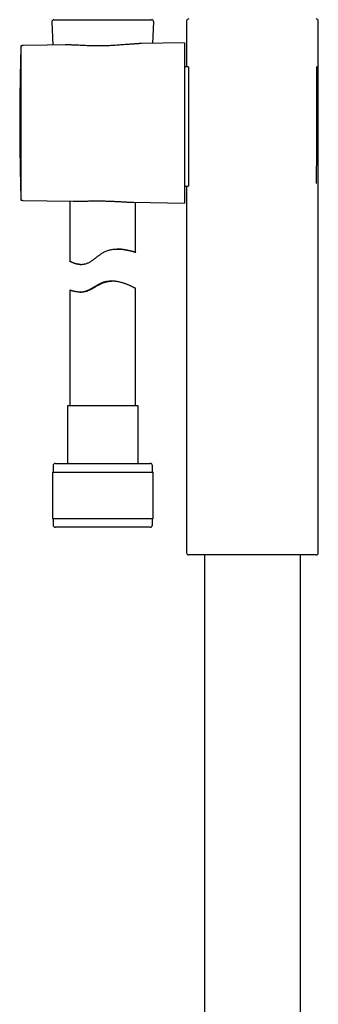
# Model space of a CAD drawing. Header units: millimetres. Extents: x 8 to 1095, y 12 to 2372.
# Tile 42 of 88: x 437 to 505, y 1872 to 2096. Entities that reach past the tile are written whole.
import ezdxf

# ---------------------------------------------------------------- set-up
doc = ezdxf.new("R2010")
doc.units = ezdxf.units.MM

msp = doc.modelspace()

# ---------------------------------------------------------------- linework, layer by layer
at = {"color": 7, "linetype": 'Continuous', "lineweight": 30}
for p, q in [((444.45, 2095.89), (444.67, 2090.63)), ((444.95, 2096.41), (467.2, 2096.41)), ((467.49, 2091.02), (467.7, 2095.89)), ((475.19, 2096.1), (475.19, 2085.68)), ((505.19, 1975.1), (505.19, 2096.1)), ((474.73, 2091.15), (464.93, 2090.98)), ((474.73, 2091.15), (474.73, 2054.67)), ((437.7, 2090.5), (437.43, 2090.5)), ((437.43, 2090.5), (437.43, 2055.32)), ((443.37, 2090.6), (437.92, 2090.56)), ((447.48, 2090.67), (443.37, 2090.6)), ((447.66, 2090.68), (447.48, 2090.67)), ((475.57, 2085.68), (474.73, 2085.69)), ((474.73, 2058.5), (475.57, 2058.51)), ((475.19, 2058.51), (475.19, 1975.1)), ((437.43, 2055.32), (437.7, 2055.32)), ((437.92, 2055.26), (443.37, 2055.22)), ((443.37, 2055.22), (449.33, 2055.11)), ((448.57, 2055.13), (448.57, 2041.43)), ((463.04, 2054.87), (474.73, 2054.67)), ((463.57, 2043.47), (463.57, 2054.86)), ((448.58, 2041.43), (448.58, 2041.43)), ((450.95, 2040.73), (451.19, 2040.73)), ((448.57, 2034.85), (448.57, 2008.54)), ((448.58, 2034.85), (448.58, 2034.85)), ((458.02, 2036.9), (457.93, 2036.9)), ((458.24, 2036.9), (458.16, 2036.9)), ((463.57, 2008.54), (463.57, 2035.21)), ((452.33, 2034.64), (452.32, 2034.64)), ((448.02, 2008.54), (448.02, 1995.41)), ((464.12, 2008.54), (448.02, 2008.54)), ((464.12, 1995.41), (464.12, 2008.54)), ((444.77, 1994.91), (444.77, 1993.41)), ((445.27, 1995.41), (466.87, 1995.41)), ((467.37, 1993.41), (467.37, 1994.91)), ((444.6, 1993.41), (444.6, 1982.91)), ((444.6, 1993.41), (467.55, 1993.41)), ((467.55, 1982.91), (467.55, 1993.41)), ((444.6, 1982.91), (467.55, 1982.91)), ((444.77, 1982.91), (444.77, 1981.41)), ((467.37, 1981.41), (467.37, 1982.91)), ((445.28, 1980.91), (445.27, 1980.91)), ((466.87, 1980.91), (445.28, 1980.91)), ((504.69, 1974.6), (475.69, 1974.6)), ((479.24, 1974.6), (479.24, 1731.18)), ((501.14, 1731.18), (501.14, 1974.6))]:
    msp.add_line(p, q, dxfattribs=at)
at = {"color": 7, "linetype": 'Continuous', "lineweight": 30, "flags": 128}
for points in [[(437.43, 2090.16), (437.43, 2090.15), (437.42, 2090.07)], [(437.42, 2055.75), (437.43, 2055.67), (437.43, 2055.66)]]:
    msp.add_lwpolyline(points, dxfattribs=at)
at = {"color": 7, "linetype": 'Continuous', "lineweight": 30}
for centre, radius, start, end in [((444.95, 2095.91), 0.5, 90, 182.4813), ((467.2, 2095.91), 0.5, 357.5187, 90), ((475.69, 2096.1), 0.5, 90, 180), ((504.69, 2096.1), 0.5, 0, 90), ((957.96, 2072.91), 520.81, 178.1116, 180), ((437.92, 2090.06), 0.5, 90.5, 116.2042), ((957.96, 2072.91), 520.81, 180, 181.8884), ((437.92, 2055.76), 0.5, 243.7958, 269.5), ((445.27, 1994.91), 0.5, 90, 180), ((466.87, 1994.91), 0.5, 0, 90), ((445.27, 1981.41), 0.5, 180, 270), ((466.87, 1981.41), 0.5, 270, 0), ((475.69, 1975.1), 0.5, 180, 270), ((504.69, 1975.1), 0.5, 270, 0)]:
    msp.add_arc(centre, radius, start, end, dxfattribs=at)
for points, knots in [([(464.93, 2090.98), (464.91, 2090.98), (464.78, 2090.98), (464.54, 2090.97), (464.2, 2090.95), (463.85, 2090.94), (463.49, 2090.91), (463.12, 2090.88), (462.73, 2090.86), (462.29, 2090.82), (461.77, 2090.78), (461.18, 2090.73), (460.55, 2090.68), (459.91, 2090.63), (459.26, 2090.58), (458.61, 2090.55), (457.95, 2090.51), (457.27, 2090.48), (456.57, 2090.46), (455.86, 2090.45), (455.16, 2090.45), (454.48, 2090.45), (453.82, 2090.46), (453.16, 2090.48), (452.49, 2090.5), (451.84, 2090.52), (451.2, 2090.55), (450.66, 2090.58), (450.19, 2090.6), (449.81, 2090.62), (449.42, 2090.64), (449.05, 2090.65), (448.69, 2090.66), (448.33, 2090.67), (447.99, 2090.68), (447.77, 2090.68), (447.66, 2090.68)], [0, 0, 0, 0, 0.005288, 0.028731, 0.052332, 0.075934, 0.099674, 0.123413, 0.147308, 0.171236, 0.205108, 0.239075, 0.274929, 0.310895, 0.345489, 0.380185, 0.415357, 0.450636, 0.48791, 0.525313, 0.561325, 0.597453, 0.63207, 0.66679, 0.703457, 0.740246, 0.775648, 0.811158, 0.834519, 0.85791, 0.881446, 0.904982, 0.92865, 0.952318, 0.976141, 1, 1, 1, 1]), ([(475.57, 2085.68), (475.57, 2085.67), (475.57, 2085.67), (475.58, 2085.6), (475.58, 2085.51), (475.59, 2085.39), (475.59, 2085.26), (475.59, 2085.1), (475.6, 2084.9), (475.6, 2084.65), (475.6, 2084.35), (475.6, 2084.03), (475.6, 2083.71), (475.6, 2083.4), (475.6, 2083.06), (475.6, 2082.68), (475.6, 2082.23), (475.6, 2081.71), (475.6, 2081.21), (475.6, 2080.72), (475.6, 2080.26), (475.6, 2079.79), (475.6, 2079.26), (475.6, 2078.66), (475.6, 2077.99), (475.6, 2077.36), (475.6, 2076.76), (475.6, 2076.21), (475.6, 2075.65), (475.59, 2075.03), (475.59, 2074.35), (475.59, 2073.61), (475.59, 2072.91), (475.59, 2072.27), (475.59, 2071.69), (475.59, 2071.11), (475.59, 2070.48), (475.59, 2069.79), (475.59, 2069.05), (475.6, 2068.38), (475.6, 2067.77), (475.6, 2067.22), (475.6, 2066.68), (475.6, 2066.1), (475.6, 2065.48), (475.6, 2064.84), (475.6, 2064.26), (475.6, 2063.75), (475.6, 2063.29), (475.6, 2062.86), (475.6, 2062.4), (475.6, 2061.93), (475.6, 2061.44), (475.6, 2061.02), (475.6, 2060.67), (475.6, 2060.36), (475.6, 2060.08), (475.6, 2059.8), (475.6, 2059.52), (475.6, 2059.25), (475.59, 2059.04), (475.59, 2058.88), (475.59, 2058.76), (475.58, 2058.66), (475.58, 2058.58), (475.57, 2058.52), (475.57, 2058.52), (475.57, 2058.52)], [0, 0, 0, 0, 0.017626, 0.035266, 0.052891, 0.066493, 0.080108, 0.093722, 0.107324, 0.12495, 0.142589, 0.160215, 0.173817, 0.187431, 0.201045, 0.214646, 0.232276, 0.24992, 0.26755, 0.281154, 0.294771, 0.308388, 0.321992, 0.339632, 0.357284, 0.374924, 0.388535, 0.402159, 0.415783, 0.429395, 0.447042, 0.464703, 0.48235, 0.495968, 0.509598, 0.523229, 0.536847, 0.554498, 0.572162, 0.589813, 0.603434, 0.617067, 0.6307, 0.644321, 0.66197, 0.679633, 0.697282, 0.710902, 0.724534, 0.738166, 0.751786, 0.769428, 0.787084, 0.804726, 0.818341, 0.831968, 0.845595, 0.85921, 0.876843, 0.89449, 0.912123, 0.92573, 0.93935, 0.95297, 0.966577, 0.984203, 1, 1, 1, 1]), ([(475.57, 2085.68), (475.57, 2085.67), (475.57, 2085.67), (475.58, 2085.61), (475.58, 2085.53), (475.59, 2085.41), (475.59, 2085.26), (475.59, 2085.09), (475.6, 2084.88), (475.6, 2084.64), (475.6, 2084.37), (475.6, 2084.08), (475.6, 2083.75), (475.6, 2083.39), (475.6, 2083.01), (475.6, 2082.6), (475.6, 2082.17), (475.6, 2081.86), (475.6, 2081.7)], [0, 0, 0, 0, 0.062746, 0.125909, 0.188958, 0.251918, 0.314804, 0.376508, 0.438161, 0.499769, 0.561336, 0.624121, 0.686871, 0.74959, 0.812287, 0.874971, 0.937657, 1, 1, 1, 1]), ([(504.74, 2085.79), (504.74, 2085.71), (504.74, 2085.48), (504.74, 2085.08), (504.74, 2084.59), (504.74, 2084.12), (504.74, 2083.61), (504.74, 2083.09), (504.74, 2082.54), (504.75, 2081.97), (504.75, 2081.38), (504.75, 2080.78), (504.75, 2080.17), (504.75, 2079.55), (504.75, 2078.92), (504.76, 2078.26), (504.76, 2077.6), (504.76, 2076.92), (504.76, 2076.23), (504.76, 2075.53), (504.76, 2074.84), (504.76, 2074.15), (504.76, 2073.45), (504.76, 2072.74), (504.76, 2072.03), (504.76, 2071.32), (504.76, 2070.6), (504.76, 2069.9), (504.76, 2069.2), (504.76, 2068.51), (504.75, 2067.82), (504.75, 2067.15), (504.75, 2066.47), (504.75, 2065.8), (504.74, 2065.14), (504.74, 2064.5), (504.74, 2063.88), (504.74, 2063.28), (504.73, 2062.69), (504.73, 2062.11), (504.73, 2061.54), (504.73, 2061), (504.73, 2060.46), (504.72, 2059.96), (504.72, 2059.53), (504.72, 2059.28), (504.72, 2059.17)], [0, 0, 0, 0, 0.012895, 0.039854, 0.062541, 0.085227, 0.108146, 0.131075, 0.153994, 0.177315, 0.200646, 0.223967, 0.24667, 0.269373, 0.292308, 0.315252, 0.338186, 0.361524, 0.384872, 0.408209, 0.430931, 0.453654, 0.476605, 0.499566, 0.522518, 0.545873, 0.569239, 0.592595, 0.615332, 0.63807, 0.661036, 0.684012, 0.706978, 0.730347, 0.753728, 0.777097, 0.799802, 0.822518, 0.845223, 0.868289, 0.891354, 0.914753, 0.938152, 0.961659, 0.984405, 1, 1, 1, 1]), ([(475.6, 2062.5), (475.6, 2062.5), (475.6, 2062.34), (475.6, 2062.03), (475.6, 2061.59), (475.6, 2061.18), (475.6, 2060.8), (475.6, 2060.44), (475.6, 2060.12), (475.6, 2059.82), (475.6, 2059.56), (475.6, 2059.32), (475.59, 2059.11), (475.59, 2058.93), (475.59, 2058.78), (475.58, 2058.66), (475.58, 2058.58), (475.57, 2058.53), (475.57, 2058.51), (475.57, 2058.51), (475.57, 2058.51)], [0, 0, 0, 0, 0.000007, 0.063156, 0.126178, 0.189101, 0.251945, 0.314725, 0.376333, 0.437897, 0.499421, 0.560908, 0.623614, 0.686287, 0.748931, 0.811553, 0.874162, 0.936773, 0.999404, 1, 1, 1, 1]), ([(449.33, 2055.11), (449.35, 2055.11), (449.47, 2055.11), (449.72, 2055.11), (450.08, 2055.11), (450.44, 2055.11), (450.82, 2055.11), (451.21, 2055.12), (451.62, 2055.13), (452.04, 2055.14), (452.46, 2055.14), (452.9, 2055.15), (453.34, 2055.16), (453.79, 2055.16), (454.25, 2055.17), (454.7, 2055.17), (455.16, 2055.17), (455.62, 2055.16), (456.08, 2055.16), (456.55, 2055.15), (457.01, 2055.14), (457.48, 2055.12), (457.94, 2055.1), (458.4, 2055.09), (458.85, 2055.07), (459.29, 2055.05), (459.72, 2055.02), (460.15, 2055), (460.58, 2054.98), (461, 2054.96), (461.41, 2054.93), (461.82, 2054.91), (462.21, 2054.9), (462.59, 2054.88), (462.87, 2054.88), (463.02, 2054.87), (463.04, 2054.87)], [0, 0, 0, 0, 0.0036536, 0.0328458, 0.0622234, 0.091601, 0.1211887, 0.1508232, 0.1814874, 0.2122036, 0.2431583, 0.274113, 0.3052845, 0.336456, 0.367878, 0.3993569, 0.430318, 0.461334, 0.4926023, 0.5238706, 0.5553671, 0.5868637, 0.618622, 0.650439, 0.6811293, 0.7118721, 0.7428544, 0.7738369, 0.8050348, 0.8362328, 0.8676784, 0.8991799, 0.9302657, 0.9614064, 0.9928033, 1, 1, 1, 1]), ([(448.58, 2041.43), (448.58, 2041.43), (448.59, 2041.43), (448.63, 2041.41), (448.69, 2041.38), (448.78, 2041.34), (448.88, 2041.3), (449.01, 2041.24), (449.15, 2041.18), (449.31, 2041.12), (449.5, 2041.05), (449.7, 2040.98), (449.92, 2040.91), (450.16, 2040.85), (450.44, 2040.8), (450.74, 2040.75), (451.01, 2040.73), (451.24, 2040.73), (451.45, 2040.74), (451.68, 2040.76), (451.96, 2040.81), (452.25, 2040.88), (452.53, 2040.98), (452.81, 2041.1), (453.09, 2041.25), (453.37, 2041.41), (453.65, 2041.6), (453.95, 2041.82), (454.26, 2042.05), (454.58, 2042.29), (454.89, 2042.54), (455.21, 2042.78), (455.54, 2043.02), (455.87, 2043.25), (456.23, 2043.47), (456.61, 2043.66), (457.01, 2043.82), (457.42, 2043.96), (457.83, 2044.07), (458.25, 2044.14), (458.65, 2044.19), (459.06, 2044.22), (459.44, 2044.23), (459.79, 2044.22), (460.12, 2044.2), (460.43, 2044.17), (460.74, 2044.13), (461.04, 2044.09), (461.32, 2044.04), (461.59, 2043.99), (461.84, 2043.94), (462.08, 2043.88), (462.31, 2043.83), (462.52, 2043.77), (462.71, 2043.72), (462.9, 2043.67), (463.06, 2043.63), (463.21, 2043.58), (463.33, 2043.55), (463.43, 2043.52), (463.5, 2043.49), (463.55, 2043.48), (463.57, 2043.47), (463.58, 2043.46), (463.56, 2043.47), (463.51, 2043.48), (463.45, 2043.49), (463.36, 2043.52), (463.25, 2043.54), (463.13, 2043.58), (462.98, 2043.62), (462.81, 2043.66), (462.62, 2043.71), (462.41, 2043.76), (462.18, 2043.81), (461.94, 2043.87), (461.67, 2043.93), (461.39, 2043.98), (461.09, 2044.04), (460.77, 2044.09), (460.43, 2044.14), (460.07, 2044.18), (459.7, 2044.21), (459.44, 2044.22), (459.31, 2044.22), (459.3, 2044.22)], [0, 0, 0, 0, 0.012111, 0.024265, 0.036658, 0.049096, 0.061484, 0.073911, 0.086, 0.098123, 0.110463, 0.122837, 0.135141, 0.147481, 0.16103, 0.174647, 0.188339, 0.195232, 0.202138, 0.212376, 0.222684, 0.233065, 0.243539, 0.253769, 0.264075, 0.274436, 0.284845, 0.296971, 0.309127, 0.321344, 0.333575, 0.345881, 0.358205, 0.370601, 0.383044, 0.396123, 0.40932, 0.422626, 0.436058, 0.449117, 0.462278, 0.475523, 0.488855, 0.500411, 0.512007, 0.523822, 0.535674, 0.547465, 0.559289, 0.571045, 0.582833, 0.594827, 0.606854, 0.61881, 0.630798, 0.64364, 0.656522, 0.669651, 0.682826, 0.695945, 0.70911, 0.72154, 0.734011, 0.746719, 0.759471, 0.772167, 0.784906, 0.797051, 0.809232, 0.82164, 0.834086, 0.84647, 0.85889, 0.871292, 0.88373, 0.896396, 0.909099, 0.921736, 0.934411, 0.947254, 0.960139, 0.973278, 0.986468, 0.999616, 1, 1, 1, 1]), ([(459.82, 2044.21), (459.82, 2044.21), (459.82, 2044.21), (459.78, 2044.21), (459.72, 2044.21), (459.63, 2044.22), (459.52, 2044.22), (459.41, 2044.22), (459.32, 2044.22), (459.29, 2044.22)], [0, 0, 0, 0, 0.133963, 0.289735, 0.447184, 0.606927, 0.761638, 0.917431, 1, 1, 1, 1]), ([(459.37, 2044.22), (459.41, 2044.22), (459.5, 2044.22), (459.6, 2044.22), (459.7, 2044.21), (459.77, 2044.21), (459.81, 2044.21), (459.82, 2044.21), (459.82, 2044.21)], [0, 0, 0, 0, 0.136761, 0.30591, 0.476991, 0.649259, 0.823368, 1, 1, 1, 1]), ([(450.95, 2040.73), (450.89, 2040.73), (450.74, 2040.73), (450.51, 2040.76), (450.27, 2040.79), (450.06, 2040.83), (449.85, 2040.88), (449.65, 2040.94), (449.45, 2041.01), (449.25, 2041.09), (449.06, 2041.17), (448.92, 2041.24), (448.8, 2041.3), (448.71, 2041.34), (448.64, 2041.38), (448.6, 2041.41), (448.58, 2041.42), (448.58, 2041.42)], [0, 0, 0, 0, 0.04351, 0.10602, 0.16606, 0.226284, 0.286968, 0.347802, 0.411834, 0.49729, 0.577194, 0.657413, 0.728226, 0.799283, 0.865943, 0.932854, 1, 1, 1, 1]), ([(463.57, 2035.21), (463.57, 2035.21), (463.58, 2035.21), (463.56, 2035.22), (463.51, 2035.25), (463.44, 2035.3), (463.35, 2035.35), (463.22, 2035.41), (463.07, 2035.49), (462.88, 2035.59), (462.68, 2035.69), (462.48, 2035.79), (462.26, 2035.89), (462.02, 2035.99), (461.77, 2036.1), (461.5, 2036.21), (461.21, 2036.32), (460.9, 2036.42), (460.55, 2036.53), (460.16, 2036.64), (459.79, 2036.73), (459.48, 2036.79), (459.24, 2036.83), (459, 2036.86), (458.71, 2036.88), (458.37, 2036.9), (457.98, 2036.9), (457.59, 2036.87), (457.19, 2036.81), (456.79, 2036.72), (456.4, 2036.61), (456.02, 2036.46), (455.66, 2036.29), (455.32, 2036.12), (454.99, 2035.94), (454.67, 2035.75), (454.35, 2035.56), (454.03, 2035.38), (453.71, 2035.2), (453.39, 2035.02), (453.05, 2034.86), (452.76, 2034.74), (452.51, 2034.65), (452.33, 2034.59), (452.14, 2034.54), (451.9, 2034.49), (451.6, 2034.44), (451.26, 2034.41), (450.93, 2034.4), (450.62, 2034.42), (450.34, 2034.44), (450.07, 2034.48), (449.83, 2034.52), (449.61, 2034.56), (449.41, 2034.61), (449.22, 2034.66), (449.06, 2034.7), (448.93, 2034.74), (448.81, 2034.78), (448.71, 2034.81), (448.64, 2034.83), (448.59, 2034.85), (448.58, 2034.85), (448.58, 2034.85)], [0, 0, 0, 0, 0.000036, 0.020922, 0.041928, 0.060141, 0.078429, 0.094951, 0.115877, 0.136906, 0.155112, 0.173381, 0.189866, 0.206783, 0.224189, 0.241642, 0.259218, 0.276845, 0.294149, 0.315993, 0.337953, 0.349003, 0.360071, 0.371219, 0.38239, 0.399096, 0.415901, 0.432847, 0.449922, 0.466652, 0.483521, 0.500561, 0.517717, 0.533161, 0.548679, 0.564225, 0.579886, 0.59557, 0.611377, 0.627223, 0.643162, 0.661127, 0.670184, 0.679241, 0.688402, 0.697563, 0.716042, 0.73396, 0.751988, 0.770137, 0.78837, 0.805291, 0.822716, 0.840197, 0.857818, 0.875496, 0.892859, 0.910185, 0.928033, 0.945943, 0.964018, 0.982161, 1, 1, 1, 1]), ([(450.82, 2034.41), (450.89, 2034.41), (451.01, 2034.41), (451.2, 2034.43), (451.43, 2034.46), (451.71, 2034.5), (452.05, 2034.59), (452.39, 2034.7), (452.73, 2034.85), (453.07, 2035.02), (453.42, 2035.2), (453.77, 2035.4), (454.12, 2035.61), (454.47, 2035.82), (454.83, 2036.03), (455.2, 2036.23), (455.59, 2036.41), (455.93, 2036.55), (456.2, 2036.64), (456.48, 2036.73), (456.83, 2036.81), (457.26, 2036.87), (457.63, 2036.9), (457.85, 2036.9), (457.93, 2036.9)], [0, 0, 0, 0, 0.033012, 0.062906, 0.092799, 0.142547, 0.192658, 0.24328, 0.294308, 0.343695, 0.394585, 0.445641, 0.497022, 0.5485, 0.598973, 0.651385, 0.703985, 0.756957, 0.783679, 0.8104, 0.863035, 0.916161, 0.969884, 1, 1, 1, 1]), ([(452.32, 2034.64), (452.33, 2034.64), (452.34, 2034.64), (452.37, 2034.65), (452.41, 2034.66), (452.46, 2034.68), (452.54, 2034.7), (452.63, 2034.73), (452.73, 2034.77), (452.84, 2034.82), (452.95, 2034.87), (453.09, 2034.93), (453.25, 2035.01), (453.44, 2035.1), (453.64, 2035.21), (453.87, 2035.34), (454.14, 2035.49), (454.43, 2035.66), (454.75, 2035.84), (455.05, 2036.02), (455.35, 2036.18), (455.64, 2036.32), (455.94, 2036.46), (456.23, 2036.57), (456.51, 2036.66), (456.76, 2036.73), (457.02, 2036.79), (457.28, 2036.84), (457.53, 2036.87), (457.77, 2036.89), (457.98, 2036.9), (458.11, 2036.9), (458.16, 2036.9)], [0, 0, 0, 0, 0.034633, 0.060825, 0.087017, 0.113631, 0.140244, 0.174888, 0.201102, 0.227316, 0.253974, 0.280633, 0.314721, 0.349088, 0.383672, 0.418513, 0.463086, 0.507999, 0.553873, 0.600049, 0.638323, 0.677028, 0.715974, 0.755468, 0.787102, 0.81901, 0.85115, 0.883587, 0.915212, 0.947107, 0.979216, 1, 1, 1, 1]), ([(458.11, 2036.9), (458.1, 2036.9), (458, 2036.9), (457.81, 2036.9), (457.53, 2036.88), (457.24, 2036.85), (456.95, 2036.81), (456.67, 2036.75), (456.4, 2036.68), (456.14, 2036.6), (455.85, 2036.49), (455.55, 2036.36), (455.24, 2036.2), (454.94, 2036.04), (454.64, 2035.87), (454.35, 2035.7), (454.07, 2035.53), (453.8, 2035.37), (453.54, 2035.22), (453.31, 2035.09), (453.11, 2034.99), (452.96, 2034.91), (452.8, 2034.84), (452.67, 2034.78), (452.55, 2034.73), (452.46, 2034.69), (452.4, 2034.67), (452.36, 2034.65), (452.34, 2034.64), (452.33, 2034.64), (452.33, 2034.64)], [0, 0, 0, 0, 0.005315, 0.041924, 0.078831, 0.116226, 0.15431, 0.187388, 0.220783, 0.254433, 0.288398, 0.330111, 0.372455, 0.41508, 0.458253, 0.50138, 0.544756, 0.588989, 0.633563, 0.678142, 0.714223, 0.750563, 0.778066, 0.822678, 0.858848, 0.895296, 0.922887, 0.948482, 0.974194, 1, 1, 1, 1])]:
    msp.add_open_spline(points, degree=3, knots=knots, dxfattribs=at)

doc.saveas('drawing.dxf')
